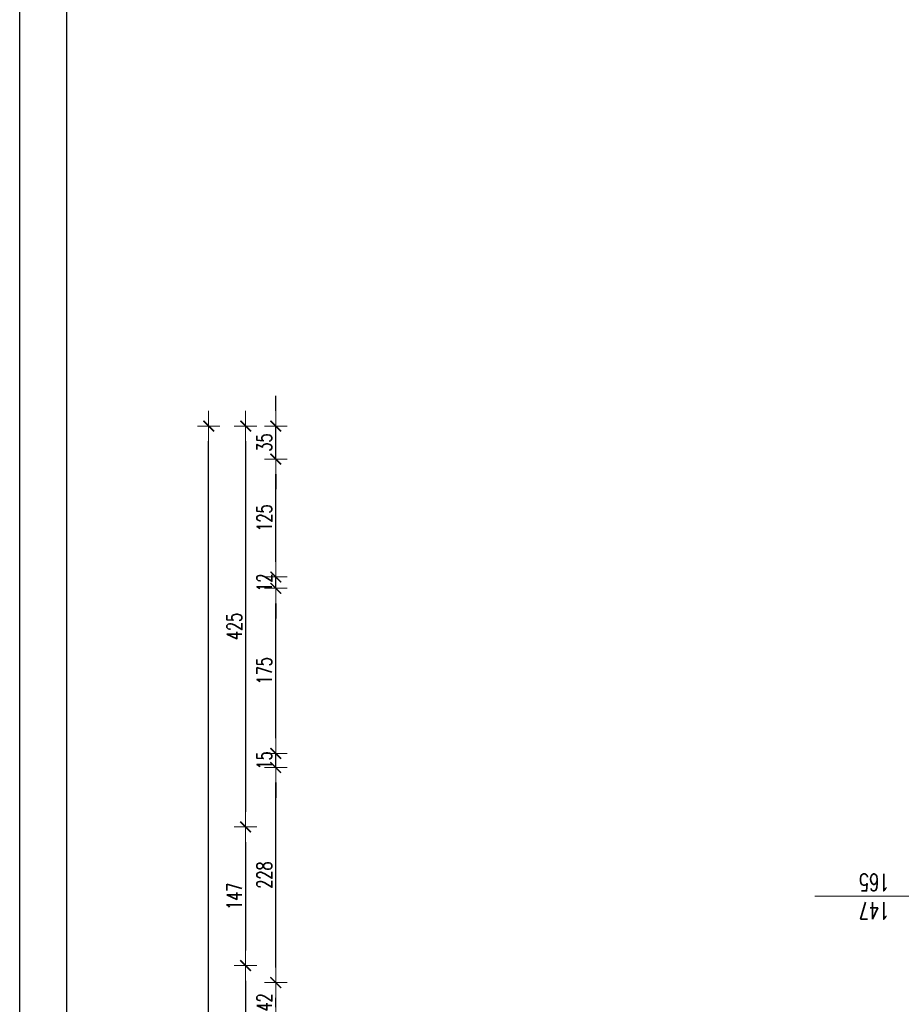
# Model space of a CAD drawing. Header units: millimetres. Extents: x -2948 to 78628, y 64669 to 215420.
# Tile 210 of 256: x 54494 to 55428, y 146529 to 147572. Entities that reach past the tile are written whole.
import ezdxf

# ---------------------------------------------------------------- set-up
doc = ezdxf.new("R2010")
doc.units = ezdxf.units.MM
for name, color, linetype, lineweight in [('1_OPIS_OKNA', 60, 'Continuous', 13), ('OPIS', 2, 'Continuous', 13), ('WYMIAR', 5, 'Continuous', 13)]:
    doc.layers.add(name, color=color, linetype=linetype, lineweight=lineweight)
doc.layers.add('FORMATKA', color=7, linetype='Continuous')
doc.styles.add('style2', font='romans.shx', dxfattribs={"width": 0.7})
doc.dimstyles.new('100', dxfattribs={"dimscale": 80, "dimtxt": 0.2, "dimasz": 0.2, "dimexe": 1.25, "dimexo": 0.625, "dimgap": 0.05, "dimtad": 1, "dimdec": 0, "dimdsep": 46, "dimlunit": 6, "dimtxsty": 'style2', "dimblk1": 'TICK', "dimblk2": 'TICK', "dimsah": 1, "dimcen": 0.2, "dimse1": 1, "dimse2": 1, "dimclrd": 256, "dimclrt": 2, "dimadec": 0, "dimazin": 0, "dimtfac": 1, "dimtdec": 0, "dimtix": 1, "dimtmove": 1, "dimatfit": 0, "dimldrblk": 'DOTSMALL', "dimfxl": 1, "dimtolj": 1, "dimtzin": 0, "dimarcsym": 0})

# ---------------------------------------------------------------- blocks, each defined once
blk = doc.blocks.new('TICK')
at = {"color": 5}
for p, q in [((0, -0.75), (0, 0.75)), ((-1, 0), (1, 0))]:
    blk.add_line(p, q, dxfattribs=at)
at = {"const_width": 0.1}
blk.add_lwpolyline([(-0.354, -0.354), (0.354, 0.354)], dxfattribs=at)
blk = doc.blocks.new('*D1667')
at = {"layer": 'Defpoints', "color": 0, "ltscale": 2, "transparency": 16777216}
for p in [(55387.5, 147141.7), (54733.5, 146716.7), (55387.5, 146716.7)]:
    blk.add_point(p, dxfattribs=at)
at = {"layer": 'WYMIAR', "lineweight": -2, "ltscale": 2, "transparency": 16777216}
blk.add_line((54733.5, 147125.7), (54733.5, 146732.7), dxfattribs=at)
at = {"layer": 'WYMIAR', "lineweight": -2, "ltscale": 2, "transparency": 16777216, "xscale": 16, "yscale": 16, "zscale": 16}
for p, rotation in [((54733.5, 147141.7), 90), ((54733.5, 146716.7), 270)]:
    blk.add_blockref('TICK', p, dxfattribs=dict(at, rotation=rotation))
at = {"layer": 'WYMIAR', "color": 2, "ltscale": 2, "transparency": 16777216, "insert": (54721.5, 146929.2), "char_height": 16, "attachment_point": 5, "rotation": 90, "style": 'style2'}
blk.add_mtext('\\A1;425', dxfattribs=at)
blk = doc.blocks.new('_DotSmall')
at = {"layer": 'OPIS', "color": 0, "const_width": 0.5}
blk.add_lwpolyline([(-0.0625, 0, 1), (0.0625, 0, 1)], format="xyb", close=True, dxfattribs=at)
blk = doc.blocks.new('*D1668')
at = {"layer": 'Defpoints', "color": 0, "ltscale": 2, "transparency": 16777216}
for p in [(55387.5, 146716.7), (54733.5, 146569.7), (55420.5, 146569.7)]:
    blk.add_point(p, dxfattribs=at)
at = {"layer": 'WYMIAR', "lineweight": -2, "ltscale": 2, "transparency": 16777216}
blk.add_line((54733.5, 146700.7), (54733.5, 146585.7), dxfattribs=at)
at = {"layer": 'WYMIAR', "lineweight": -2, "ltscale": 2, "transparency": 16777216, "xscale": 16, "yscale": 16, "zscale": 16}
for p, rotation in [((54733.5, 146716.7), 90), ((54733.5, 146569.7), 270)]:
    blk.add_blockref('TICK', p, dxfattribs=dict(at, rotation=rotation))
at = {"layer": 'WYMIAR', "color": 2, "ltscale": 2, "transparency": 16777216, "insert": (54721.5, 146643.2), "char_height": 16, "attachment_point": 5, "rotation": 90, "style": 'style2'}
blk.add_mtext('\\A1;147', dxfattribs=at)
blk = doc.blocks.new('*D1669')
at = {"layer": 'Defpoints', "color": 0, "ltscale": 2, "transparency": 16777216}
for p in [(55420.5, 146569.7), (54733.5, 146414.7), (55420.5, 146414.7)]:
    blk.add_point(p, dxfattribs=at)
at = {"layer": 'WYMIAR', "lineweight": -2, "ltscale": 2, "transparency": 16777216}
blk.add_line((54733.5, 146553.7), (54733.5, 146430.7), dxfattribs=at)
at = {"layer": 'WYMIAR', "lineweight": -2, "ltscale": 2, "transparency": 16777216, "xscale": 16, "yscale": 16, "zscale": 16}
for p, rotation in [((54733.5, 146569.7), 90), ((54733.5, 146414.7), 270)]:
    blk.add_blockref('TICK', p, dxfattribs=dict(at, rotation=rotation))
at = {"layer": 'WYMIAR', "color": 2, "ltscale": 2, "transparency": 16777216, "insert": (54721.5, 146492.2), "char_height": 16, "attachment_point": 5, "rotation": 90, "style": 'style2'}
blk.add_mtext('\\A1;155', dxfattribs=at)
blk = doc.blocks.new('*D1694')
at = {"layer": 'Defpoints', "color": 0, "ltscale": 2, "transparency": 16777216}
for p in [(54694.3, 147141.7), (55436.3, 147141.7), (55436.3, 137474.7)]:
    blk.add_point(p, dxfattribs=at)
at = {"layer": 'WYMIAR', "lineweight": -2, "ltscale": 2, "transparency": 16777216}
blk.add_line((54694.3, 137490.7), (54694.3, 147125.7), dxfattribs=at)
at = {"layer": 'WYMIAR', "lineweight": -2, "ltscale": 2, "transparency": 16777216, "xscale": 16, "yscale": 16, "zscale": 16}
for p, rotation in [((54694.3, 147141.7), 90.00020786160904), ((54694.3, 137474.7), 270.0002078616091)]:
    blk.add_blockref('TICK', p, dxfattribs=dict(at, rotation=rotation))
at = {"layer": 'WYMIAR', "color": 2, "ltscale": 2, "transparency": 16777216, "insert": (54681.8, 142308.2), "char_height": 16, "attachment_point": 5, "rotation": 90.0002, "style": 'style2'}
blk.add_mtext('\\A1;9\xa0667', dxfattribs=at)
blk = doc.blocks.new('*D1723')
at = {"layer": 'Defpoints', "color": 0, "ltscale": 2, "transparency": 16777216}
for p in [(54765.4, 146551.7), (55503.7, 146551.7), (55503.7, 146509.7)]:
    blk.add_point(p, dxfattribs=at)
at = {"layer": 'WYMIAR', "lineweight": -2, "ltscale": 2, "transparency": 16777216}
blk.add_line((54765.4, 146525.7), (54765.4, 146535.7), dxfattribs=at)
at = {"layer": 'WYMIAR', "lineweight": -2, "ltscale": 2, "transparency": 16777216, "xscale": 16, "yscale": 16, "zscale": 16}
for p, rotation in [((54765.4, 146551.7), 90), ((54765.4, 146509.7), 270)]:
    blk.add_blockref('TICK', p, dxfattribs=dict(at, rotation=rotation))
at = {"layer": 'WYMIAR', "color": 2, "ltscale": 2, "transparency": 16777216, "insert": (54753.4, 146530.7), "char_height": 16, "attachment_point": 5, "rotation": 90, "style": 'style2'}
blk.add_mtext('\\A1;42', dxfattribs=at)
blk = doc.blocks.new('*D1724')
at = {"layer": 'Defpoints', "color": 0, "ltscale": 2, "transparency": 16777216}
for p in [(54765.4, 146779.7), (55503.7, 146779.7), (55503.7, 146551.7)]:
    blk.add_point(p, dxfattribs=at)
at = {"layer": 'WYMIAR', "lineweight": -2, "ltscale": 2, "transparency": 16777216}
blk.add_line((54765.4, 146567.7), (54765.4, 146763.7), dxfattribs=at)
at = {"layer": 'WYMIAR', "lineweight": -2, "ltscale": 2, "transparency": 16777216, "xscale": 16, "yscale": 16, "zscale": 16}
for p, rotation in [((54765.4, 146779.7), 90), ((54765.4, 146551.7), 270)]:
    blk.add_blockref('TICK', p, dxfattribs=dict(at, rotation=rotation))
at = {"layer": 'WYMIAR', "color": 2, "ltscale": 2, "transparency": 16777216, "insert": (54753.4, 146665.7), "char_height": 16, "attachment_point": 5, "rotation": 90, "style": 'style2'}
blk.add_mtext('\\A1;228', dxfattribs=at)
blk = doc.blocks.new('*D1725')
at = {"layer": 'Defpoints', "color": 0, "ltscale": 2, "transparency": 16777216}
for p in [(54765.4, 146794.7), (55503.7, 146794.7), (55503.7, 146779.7)]:
    blk.add_point(p, dxfattribs=at)
at = {"layer": 'WYMIAR', "lineweight": -2, "ltscale": 2, "transparency": 16777216}
for p, q in [((54765.4, 146810.7), (54765.4, 146826.7)), ((54765.4, 146779.7), (54765.4, 146794.7)), ((54765.4, 146763.7), (54765.4, 146747.7))]:
    blk.add_line(p, q, dxfattribs=at)
at = {"layer": 'WYMIAR', "lineweight": -2, "ltscale": 2, "transparency": 16777216, "xscale": 16, "yscale": 16, "zscale": 16}
for p, rotation in [((54765.4, 146794.7), 270), ((54765.4, 146779.7), 90)]:
    blk.add_blockref('TICK', p, dxfattribs=dict(at, rotation=rotation))
at = {"layer": 'WYMIAR', "color": 2, "ltscale": 2, "transparency": 16777216, "insert": (54753.4, 146787.2), "char_height": 16, "attachment_point": 5, "rotation": 90, "style": 'style2'}
blk.add_mtext('\\A1;15', dxfattribs=at)
blk = doc.blocks.new('*D1726')
at = {"layer": 'Defpoints', "color": 0, "ltscale": 2, "transparency": 16777216}
for p in [(54765.4, 146969.7), (55503.7, 146969.7), (55503.7, 146794.7)]:
    blk.add_point(p, dxfattribs=at)
at = {"layer": 'WYMIAR', "lineweight": -2, "ltscale": 2, "transparency": 16777216}
blk.add_line((54765.4, 146810.7), (54765.4, 146953.7), dxfattribs=at)
at = {"layer": 'WYMIAR', "lineweight": -2, "ltscale": 2, "transparency": 16777216, "xscale": 16, "yscale": 16, "zscale": 16}
for p, rotation in [((54765.4, 146969.7), 90), ((54765.4, 146794.7), 270)]:
    blk.add_blockref('TICK', p, dxfattribs=dict(at, rotation=rotation))
at = {"layer": 'WYMIAR', "color": 2, "ltscale": 2, "transparency": 16777216, "insert": (54753.4, 146882.2), "char_height": 16, "attachment_point": 5, "rotation": 90, "style": 'style2'}
blk.add_mtext('\\A1;175', dxfattribs=at)
blk = doc.blocks.new('*D1727')
at = {"layer": 'Defpoints', "color": 0, "ltscale": 2, "transparency": 16777216}
for p in [(54765.4, 146981.7), (55503.7, 146981.7), (55503.7, 146969.7)]:
    blk.add_point(p, dxfattribs=at)
at = {"layer": 'WYMIAR', "lineweight": -2, "ltscale": 2, "transparency": 16777216}
for p, q in [((54765.4, 146997.7), (54765.4, 147013.7)), ((54765.4, 146969.7), (54765.4, 146981.7)), ((54765.4, 146953.7), (54765.4, 146937.7))]:
    blk.add_line(p, q, dxfattribs=at)
at = {"layer": 'WYMIAR', "lineweight": -2, "ltscale": 2, "transparency": 16777216, "xscale": 16, "yscale": 16, "zscale": 16}
for p, rotation in [((54765.4, 146981.7), 270), ((54765.4, 146969.7), 90)]:
    blk.add_blockref('TICK', p, dxfattribs=dict(at, rotation=rotation))
at = {"layer": 'WYMIAR', "color": 2, "ltscale": 2, "transparency": 16777216, "insert": (54753.4, 146975.7), "char_height": 16, "attachment_point": 5, "rotation": 90, "style": 'style2'}
blk.add_mtext('\\A1;12', dxfattribs=at)
blk = doc.blocks.new('*D1745')
at = {"layer": 'Defpoints', "color": 0, "ltscale": 2, "transparency": 16777216}
for p in [(54765.4, 147106.7), (55493.3, 147106.7), (55493.3, 146981.7)]:
    blk.add_point(p, dxfattribs=at)
at = {"layer": 'WYMIAR', "lineweight": -2, "ltscale": 2, "transparency": 16777216}
blk.add_line((54765.4, 146997.7), (54765.4, 147090.7), dxfattribs=at)
at = {"layer": 'WYMIAR', "lineweight": -2, "ltscale": 2, "transparency": 16777216, "xscale": 16, "yscale": 16, "zscale": 16}
for p, rotation in [((54765.4, 147106.7), 90), ((54765.4, 146981.7), 270)]:
    blk.add_blockref('TICK', p, dxfattribs=dict(at, rotation=rotation))
at = {"layer": 'WYMIAR', "color": 2, "ltscale": 2, "transparency": 16777216, "insert": (54753.4, 147044.2), "char_height": 16, "attachment_point": 5, "rotation": 90, "style": 'style2'}
blk.add_mtext('\\A1;125', dxfattribs=at)
blk = doc.blocks.new('*D1796')
at = {"layer": 'Defpoints', "color": 0, "ltscale": 2, "transparency": 16777216}
for p in [(54765.4, 147141.7), (55493.3, 147141.7), (55493.3, 147106.7)]:
    blk.add_point(p, dxfattribs=at)
at = {"layer": 'WYMIAR', "lineweight": -2, "ltscale": 2, "transparency": 16777216}
for p, q in [((54765.4, 147157.7), (54765.4, 147173.7)), ((54765.4, 147106.7), (54765.4, 147141.7)), ((54765.4, 147090.7), (54765.4, 147074.7))]:
    blk.add_line(p, q, dxfattribs=at)
at = {"layer": 'WYMIAR', "lineweight": -2, "ltscale": 2, "transparency": 16777216, "xscale": 16, "yscale": 16, "zscale": 16}
for p, rotation in [((54765.4, 147141.7), 270), ((54765.4, 147106.7), 90)]:
    blk.add_blockref('TICK', p, dxfattribs=dict(at, rotation=rotation))
at = {"layer": 'WYMIAR', "color": 2, "ltscale": 2, "transparency": 16777216, "insert": (54753.4, 147124.2), "char_height": 16, "attachment_point": 5, "rotation": 90, "style": 'style2'}
blk.add_mtext('\\A1;35', dxfattribs=at)

msp = doc.modelspace()

# ---------------------------------------------------------------- linework, layer by layer
at = {"layer": '1_OPIS_OKNA'}
msp.add_line((55472.3, 146643.2), (55336.7, 146643.2), dxfattribs=at)
at = {"layer": 'FORMATKA', "ltscale": 2}
for points in [[(57464, 149583.3), (57464, 137083.3), (54494, 137083.3), (54494, 149583.3)], [(54544, 137133.3), (54544, 149528.4), (57414, 149528.4), (57414, 137133.3)]]:
    msp.add_lwpolyline(points, close=True, dxfattribs=at)

# ---------------------------------------------------------------- texts
at = {"layer": '1_OPIS_OKNA', "ltscale": 0.2, "insert": (55415.8, 146618.9), "char_height": 18, "width": 280.137, "attachment_point": 1, "rotation": 179.9915, "style": 'style2'}
msp.add_mtext('147\\P165', dxfattribs=at)

# ---------------------------------------------------------------- dimensions: what is measured, and where the dimension line sits
at = {"layer": 'WYMIAR', "ltscale": 2}
for base, p1, p2, picture, middle in [((54765.4, 147141.7), (55493.3, 147106.7), (55493.3, 147141.7), '*D1796', (54753.4, 147124.2)), ((54733.5, 146716.7), (55387.5, 147141.7), (55387.5, 146716.7), '*D1667', (54721.5, 146929.2)), ((54765.4, 147106.7), (55493.3, 146981.7), (55493.3, 147106.7), '*D1745', (54753.4, 147044.2)), ((54765.4, 146981.7), (55503.7, 146969.7), (55503.7, 146981.7), '*D1727', (54753.4, 146975.7)), ((54765.4, 146969.7), (55503.7, 146794.7), (55503.7, 146969.7), '*D1726', (54753.4, 146882.2)), ((54765.4, 146794.7), (55503.7, 146779.7), (55503.7, 146794.7), '*D1725', (54753.4, 146787.2)), ((54765.4, 146779.7), (55503.7, 146551.7), (55503.7, 146779.7), '*D1724', (54753.4, 146665.7)), ((54733.5, 146569.7), (55387.5, 146716.7), (55420.5, 146569.7), '*D1668', (54721.5, 146643.2)), ((54733.5, 146414.7), (55420.5, 146569.7), (55420.5, 146414.7), '*D1669', (54721.5, 146492.2)), ((54765.4, 146551.7), (55503.7, 146509.7), (55503.7, 146551.7), '*D1723', (54753.4, 146530.7))]:
    dim = msp.add_linear_dim(base=base, p1=p1, p2=p2, angle=90, dimstyle='100', dxfattribs=at)
    dim.commit()
    dim.dimension.update_dxf_attribs({"geometry": picture, "text_midpoint": middle})
dim = msp.add_linear_dim(base=(54694.3, 147141.7), p1=(55436.3, 137474.7), p2=(55436.3, 147141.7), angle=90.0002, dimstyle='100', dxfattribs=at)
dim.commit()
dim.dimension.update_dxf_attribs({"geometry": '*D1694', "text_midpoint": (54693.8, 142308.2), "dimtype": 161})

doc.saveas('drawing.dxf')
